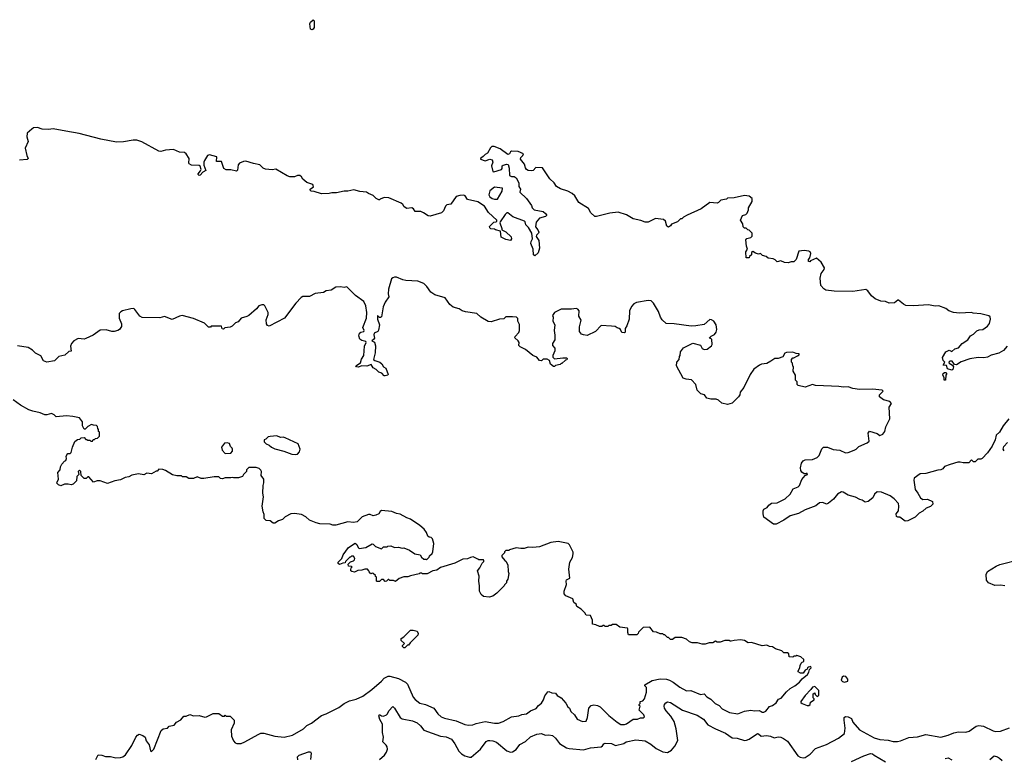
# Model space of a CAD drawing. Extents: x 1966327 to 2147849, y 395140 to 552178.
# Tile 35 of 256: x 2035146 to 2045675, y 428279 to 436178. Entities that reach past the tile are written whole.
import ezdxf

# ---------------------------------------------------------------- set-up
doc = ezdxf.new("R2010")
doc.units = 0

msp = doc.modelspace()

# ---------------------------------------------------------------- linework, layer by layer
at = {"layer": '0CON20XD'}
for points in [[(2038275, 436070), (2038254, 436075), (2038247, 436135), (2038255, 436152), (2038285, 436178), (2038295, 436165), (2038295, 436095), (2038285, 436076), (2038275, 436070)], [(2040566, 434576), (2040555, 434595), (2040545, 434633), (2040500, 434685), (2040504, 434705), (2040526, 434725), (2040532, 434745), (2040475, 434769), (2040405, 434771), (2040395, 434766), (2040385, 434744), (2040365, 434737), (2040285, 434797), (2040221, 434821), (2040195, 434822), (2040181, 434809), (2040149, 434751), (2040123, 434737), (2040103, 434715), (2040073, 434695), (2040072, 434685), (2040125, 434668), (2040172, 434685), (2040200, 434680), (2040205, 434655), (2040191, 434615), (2040206, 434556), (2040215, 434550), (2040298, 434575), (2040306, 434585), (2040306, 434614), (2040315, 434622), (2040355, 434634), (2040370, 434630), (2040381, 434591), (2040382, 434512), (2040405, 434501), (2040435, 434501), (2040455, 434487), (2040484, 434435), (2040482, 434395), (2040500, 434365), (2040495, 434333), (2040566, 434265), (2040618, 434192), (2040627, 434165), (2040648, 434145), (2040742, 434125), (2040770, 434105), (2040778, 434092), (2040778, 434085), (2040767, 434075), (2040706, 434054), (2040668, 434012), (2040661, 433961), (2040685, 433930), (2040696, 433905), (2040693, 433895), (2040672, 433875), (2040668, 433858), (2040696, 433816), (2040706, 433735), (2040690, 433685), (2040655, 433652), (2040642, 433665), (2040638, 433725), (2040611, 433785), (2040614, 433805), (2040631, 433835), (2040624, 433895), (2040586, 433956), (2040557, 433985), (2040552, 434015), (2040545, 434022), (2040418, 434068), (2040365, 434112), (2040355, 434112), (2040336, 434094), (2040283, 434017), (2040282, 434005), (2040302, 433945), (2040302, 433932), (2040345, 433908), (2040403, 433855), (2040406, 433834), (2040395, 433818), (2040345, 433827), (2040295, 433852), (2040288, 433918), (2040235, 433930), (2040225, 433938), (2040183, 433943), (2040172, 433952), (2040170, 433965), (2040186, 433984), (2040215, 434012), (2040242, 434018), (2040250, 434025), (2040248, 434035), (2040158, 434115), (2040115, 434184), (2040045, 434231), (2039935, 434254), (2039908, 434295), (2039895, 434302), (2039851, 434299), (2039815, 434286), (2039756, 434205), (2039715, 434197), (2039699, 434185), (2039677, 434133), (2039657, 434113), (2039535, 434076), (2039515, 434081), (2039464, 434114), (2039436, 434126), (2039376, 434126), (2039358, 434155), (2039340, 434165), (2039285, 434158), (2039257, 434177), (2039243, 434203), (2039227, 434217), (2039095, 434273), (2039044, 434276), (2039002, 434258), (2038995, 434250), (2038985, 434250), (2038958, 434265), (2038925, 434298), (2038875, 434318), (2038855, 434333), (2038785, 434340), (2038718, 434358), (2038655, 434346), (2038614, 434346), (2038535, 434327), (2038485, 434328), (2038455, 434318), (2038375, 434317), (2038295, 434342), (2038262, 434345), (2038252, 434355), (2038252, 434365), (2038288, 434392), (2038280, 434415), (2038215, 434438), (2038174, 434474), (2038159, 434499), (2038142, 434512), (2038115, 434512), (2038083, 434497), (2038035, 434496), (2038005, 434508), (2037885, 434579), (2037845, 434574), (2037775, 434579), (2037751, 434591), (2037715, 434626), (2037645, 434639), (2037565, 434664), (2037539, 434661), (2037495, 434644), (2037482, 434625), (2037475, 434570), (2037465, 434557), (2037405, 434574), (2037355, 434571), (2037329, 434585), (2037305, 434660), (2037252, 434662), (2037255, 434710), (2037176, 434734), (2037154, 434726), (2037122, 434672), (2037114, 434656), (2037114, 434624), (2037138, 434565), (2037104, 434546), (2037076, 434514), (2037065, 434513), (2037054, 434524), (2037055, 434530), (2037080, 434560), (2037086, 434575), (2037075, 434612), (2037065, 434620), (2036985, 434623), (2036958, 434635), (2036953, 434645), (2036959, 434695), (2036926, 434745), (2036907, 434757), (2036855, 434763), (2036791, 434791), (2036705, 434783), (2036655, 434770), (2036635, 434772), (2036451, 434871), (2036399, 434889), (2036361, 434891), (2036255, 434872), (2036180, 434870), (2036015, 434901), (2035782, 434962), (2035640, 434985), (2035505, 435012), (2035455, 435002), (2035385, 435009), (2035335, 435026), (2035295, 435020), (2035275, 435009), (2035227, 434963), (2035224, 434925), (2035238, 434875), (2035204, 434805), (2035223, 434725), (2035238, 434692), (2035226, 434684), (2035143, 434677)], [(2045705, 432688), (2045665, 432639), (2045615, 432610), (2045535, 432591), (2045495, 432568), (2045455, 432560), (2045395, 432565), (2045305, 432552), (2045215, 432519), (2045165, 432486), (2045142, 432492), (2045116, 432526), (2045092, 432525), (2045083, 432515), (2045087, 432505), (2045122, 432482), (2045130, 432465), (2045125, 432436), (2045115, 432429), (2045068, 432445), (2045058, 432478), (2045020, 432485), (2045038, 432515), (2045021, 432535), (2045014, 432565), (2045048, 432625), (2045085, 432642), (2045115, 432631), (2045145, 432659), (2045185, 432667), (2045223, 432715), (2045285, 432754), (2045315, 432796), (2045346, 432815), (2045381, 432849), (2045405, 432860), (2045445, 432866), (2045495, 432900), (2045515, 432928), (2045528, 432975), (2045522, 433002), (2045511, 433011), (2045425, 433033), (2045342, 433038), (2045325, 433045), (2045195, 433039), (2045130, 433045), (2045082, 433065), (2045048, 433088), (2044975, 433117), (2044934, 433116), (2044865, 433128), (2044705, 433118), (2044623, 433123), (2044598, 433135), (2044545, 433179), (2044535, 433180), (2044501, 433149), (2044445, 433147), (2044405, 433163), (2044355, 433169), (2044295, 433194), (2044254, 433224), (2044215, 433280), (2044195, 433293), (2044055, 433272), (2043855, 433276), (2043765, 433287), (2043745, 433300), (2043714, 433335), (2043704, 433415), (2043716, 433464), (2043747, 433505), (2043752, 433525), (2043718, 433585), (2043692, 433605), (2043665, 433627), (2043602, 433598), (2043595, 433590), (2043582, 433592), (2043580, 433615), (2043597, 433633), (2043607, 433677), (2043598, 433695), (2043585, 433702), (2043535, 433708), (2043477, 433703), (2043450, 433615), (2043425, 433590), (2043395, 433590), (2043362, 433578), (2043325, 433580), (2043285, 433598), (2043245, 433590), (2043225, 433610), (2043202, 433622), (2043148, 433628), (2043127, 433647), (2043090, 433655), (2043067, 433677), (2043045, 433672), (2043015, 433680), (2042985, 433700), (2042972, 433688), (2042970, 433665), (2042950, 433645), (2042945, 433630), (2042915, 433630), (2042912, 433695), (2042928, 433725), (2042918, 433755), (2042912, 433825), (2042923, 433837), (2042965, 433850), (2042978, 433862), (2042980, 433895), (2042948, 433928), (2042932, 433932), (2042915, 433950), (2042895, 433950), (2042882, 433962), (2042880, 433995), (2042853, 434035), (2042877, 434083), (2042910, 434095), (2042925, 434110), (2042940, 434145), (2042940, 434165), (2042978, 434235), (2042980, 434265), (2042945, 434292), (2042895, 434297), (2042785, 434272), (2042715, 434268), (2042705, 434260), (2042645, 434248), (2042618, 434222), (2042605, 434217), (2042525, 434223), (2042432, 434155), (2042284, 434086), (2042243, 434067), (2042225, 434050), (2042212, 434048), (2042180, 434015), (2042117, 433993), (2042105, 433972), (2042085, 433958), (2042065, 433970), (2042052, 434022), (2042032, 434042), (2041945, 434052), (2041865, 434012), (2041835, 434012), (2041789, 434029), (2041705, 434048), (2041635, 434090), (2041545, 434119), (2041455, 434110), (2041315, 434072), (2041295, 434073), (2041254, 434114), (2041228, 434158), (2041125, 434224), (2041082, 434295), (2041055, 434321), (2041006, 434346), (2040928, 434368), (2040888, 434395), (2040862, 434435), (2040815, 434477), (2040735, 434592), (2040665, 434598), (2040636, 434565), (2040615, 434560), (2040585, 434565), (2040566, 434576)], [(2040225, 434257), (2040255, 434260), (2040304, 434345), (2040308, 434375), (2040225, 434387), (2040175, 434348), (2040164, 434304), (2040172, 434285), (2040200, 434265), (2040225, 434257)], [(2045235, 431438), (2045203, 431447), (2045177, 431447), (2045095, 431422), (2045035, 431398), (2045016, 431374), (2044997, 431363), (2044965, 431360), (2044835, 431326), (2044775, 431321), (2044712, 431275), (2044706, 431255), (2044722, 431155), (2044751, 431115), (2044777, 431065), (2044805, 431047), (2044855, 431050), (2044907, 431027), (2044910, 430995), (2044887, 430973), (2044840, 430955), (2044805, 430922), (2044765, 430902), (2044721, 430859), (2044642, 430818), (2044615, 430816), (2044557, 430857), (2044535, 430858), (2044522, 430865), (2044517, 430895), (2044544, 430926), (2044548, 430975), (2044544, 431005), (2044497, 431055), (2044455, 431086), (2044360, 431125), (2044317, 431127), (2044288, 431105), (2044270, 431065), (2044220, 431025), (2044188, 431018), (2044155, 431038), (2044130, 431045), (2044085, 431072), (2044005, 431093), (2043950, 431125), (2043935, 431128), (2043892, 431105), (2043848, 431052), (2043795, 431007), (2043775, 430998), (2043736, 431016), (2043700, 431010), (2043660, 430980), (2043545, 430936), (2043474, 430896), (2043385, 430873), (2043316, 430824), (2043235, 430783), (2043205, 430784), (2043105, 430858), (2043097, 430895), (2043097, 430925), (2043104, 430945), (2043138, 430962), (2043156, 430985), (2043185, 431007), (2043245, 431012), (2043330, 431055), (2043384, 431105), (2043418, 431162), (2043469, 431182), (2043484, 431195), (2043508, 431262), (2043546, 431304), (2043570, 431315), (2043565, 431327), (2043555, 431320), (2043535, 431322), (2043510, 431340), (2043498, 431358), (2043496, 431384), (2043507, 431435), (2043525, 431460), (2043545, 431471), (2043625, 431473), (2043675, 431497), (2043695, 431518), (2043725, 431590), (2043740, 431605), (2043785, 431608), (2043845, 431581), (2043915, 431573), (2043975, 431547), (2044005, 431550), (2044070, 431575), (2044090, 431585), (2044120, 431615), (2044208, 431652), (2044228, 431672), (2044218, 431755), (2044232, 431778), (2044314, 431754), (2044345, 431732), (2044376, 431744), (2044398, 431775), (2044407, 431825), (2044449, 431911), (2044442, 432035), (2044470, 432075), (2044452, 432095), (2044384, 432114), (2044340, 432145), (2044342, 432165), (2044380, 432205), (2044367, 432217), (2044265, 432228), (2044125, 432222), (2044055, 432233), (2044005, 432250), (2043955, 432247), (2043905, 432256), (2043828, 432258), (2043655, 432267), (2043625, 432277), (2043545, 432248), (2043470, 432265), (2043460, 432275), (2043460, 432305), (2043443, 432323), (2043442, 432375), (2043418, 432418), (2043420, 432465), (2043413, 432473), (2043410, 432505), (2043400, 432515), (2043400, 432545), (2043415, 432560), (2043425, 432560), (2043465, 432582), (2043480, 432595), (2043480, 432605), (2043449, 432609), (2043415, 432621), (2043345, 432620), (2043327, 432613), (2043307, 432573), (2043256, 432554), (2043220, 432555), (2043180, 432525), (2043135, 432502), (2043077, 432493), (2043056, 432484), (2042995, 432442), (2042957, 432385), (2042890, 432245), (2042852, 432195), (2042848, 432165), (2042833, 432145), (2042765, 432078), (2042715, 432062), (2042655, 432078), (2042618, 432108), (2042595, 432118), (2042535, 432118), (2042495, 432132), (2042470, 432165), (2042430, 432175), (2042390, 432215), (2042377, 432277), (2042330, 432325), (2042272, 432332), (2042242, 432345), (2042168, 432475), (2042172, 432515), (2042198, 432545), (2042203, 432577), (2042210, 432585), (2042213, 432627), (2042232, 432655), (2042245, 432668), (2042345, 432718), (2042425, 432698), (2042443, 432663), (2042465, 432650), (2042497, 432653), (2042545, 432690), (2042550, 432705), (2042547, 432757), (2042535, 432770), (2042525, 432770), (2042523, 432777), (2042540, 432795), (2042575, 432810), (2042592, 432835), (2042602, 432865), (2042592, 432915), (2042567, 432955), (2042545, 432969), (2042525, 432972), (2042465, 432919), (2042375, 432903), (2042325, 432901), (2042144, 432926), (2042058, 432928), (2042017, 432967), (2041998, 432995), (2041976, 433056), (2041925, 433148), (2041900, 433170), (2041866, 433176), (2041742, 433155), (2041712, 433138), (2041688, 433112), (2041666, 433065), (2041662, 432975), (2041640, 432905), (2041620, 432875), (2041620, 432835), (2041615, 432830), (2041584, 432834), (2041570, 432865), (2041557, 432877), (2041535, 432882), (2041515, 432898), (2041475, 432900), (2041365, 432906), (2041305, 432843), (2041215, 432802), (2041175, 432807), (2041152, 432815), (2041134, 432845), (2041134, 432894), (2041149, 432965), (2041126, 433006), (2041127, 433065), (2041115, 433082), (2041095, 433091), (2041045, 433082), (2040935, 433083), (2040864, 433046), (2040845, 433015), (2040850, 432995), (2040846, 432955), (2040870, 432915), (2040862, 432855), (2040869, 432805), (2040867, 432755), (2040842, 432715), (2040842, 432695), (2040868, 432665), (2040868, 432635), (2040848, 432585), (2040848, 432568), (2040865, 432552), (2040955, 432560), (2040995, 432560), (2041000, 432555), (2040998, 432542), (2040982, 432538), (2040945, 432500), (2040935, 432500), (2040925, 432490), (2040875, 432480), (2040865, 432470), (2040855, 432470), (2040822, 432495), (2040810, 432535), (2040785, 432547), (2040745, 432548), (2040725, 432530), (2040705, 432533), (2040675, 432570), (2040632, 432585), (2040555, 432650), (2040498, 432678), (2040482, 432695), (2040486, 432725), (2040478, 432745), (2040440, 432775), (2040445, 432790), (2040485, 432832), (2040490, 432855), (2040489, 432919), (2040473, 432955), (2040472, 432982), (2040457, 432997), (2040415, 433002), (2040345, 433000), (2040322, 432978), (2040275, 432976), (2040187, 432947), (2040155, 432950), (2040078, 432998), (2040035, 433037), (2039914, 433054), (2039876, 433066), (2039845, 433087), (2039782, 433102), (2039745, 433132), (2039695, 433203), (2039585, 433234), (2039543, 433265), (2039500, 433325), (2039468, 433355), (2039405, 433380), (2039275, 433388), (2039242, 433395), (2039175, 433426), (2039154, 433426), (2039135, 433418), (2039123, 433405), (2039091, 433295), (2039088, 433245), (2039092, 433215), (2039054, 433156), (2039034, 433106), (2039015, 433002), (2039005, 432992), (2038995, 432992), (2038973, 433015), (2038971, 432975), (2038994, 432915), (2038984, 432856), (2038975, 432844), (2038936, 432824), (2038932, 432808), (2038939, 432771), (2038931, 432759), (2038910, 432745), (2038939, 432729), (2038950, 432690), (2038948, 432615), (2038931, 432545), (2038944, 432534), (2038996, 432516), (2039019, 432499), (2039035, 432467), (2039060, 432450), (2039088, 432385), (2039083, 432377), (2039055, 432368), (2039045, 432371), (2039019, 432399), (2038985, 432410), (2038958, 432438), (2038926, 432455), (2038905, 432490), (2038857, 432473), (2038805, 432477), (2038765, 432461), (2038747, 432465), (2038741, 432475), (2038791, 432509), (2038802, 432548), (2038826, 432585), (2038833, 432687), (2038852, 432725), (2038847, 432737), (2038805, 432748), (2038785, 432761), (2038774, 432796), (2038778, 432825), (2038795, 432838), (2038825, 432844), (2038829, 432855), (2038816, 432886), (2038853, 432985), (2038859, 433045), (2038848, 433118), (2038825, 433165), (2038737, 433227), (2038645, 433322), (2038615, 433313), (2038575, 433321), (2038525, 433316), (2038475, 433287), (2038425, 433280), (2038395, 433259), (2038305, 433250), (2038245, 433216), (2038175, 433216), (2038155, 433206), (2038098, 433145), (2037976, 432985), (2037815, 432900), (2037796, 432906), (2037786, 432926), (2037782, 432968), (2037803, 433025), (2037803, 433045), (2037768, 433118), (2037755, 433130), (2037735, 433130), (2037702, 433118), (2037678, 433085), (2037595, 433016), (2037575, 433004), (2037514, 432986), (2037482, 432948), (2037453, 432935), (2037418, 432902), (2037395, 432891), (2037338, 432882), (2037325, 432870), (2037312, 432872), (2037305, 432900), (2037215, 432902), (2037195, 432900), (2037185, 432890), (2037165, 432890), (2037121, 432931), (2037005, 432982), (2036885, 433013), (2036855, 433007), (2036775, 432970), (2036695, 433004), (2036645, 432988), (2036454, 432994), (2036429, 433009), (2036379, 433079), (2036365, 433088), (2036335, 433087), (2036245, 433063), (2036228, 433055), (2036210, 433035), (2036210, 432985), (2036236, 432926), (2036234, 432896), (2036213, 432865), (2036197, 432853), (2036155, 432844), (2036130, 432845), (2036072, 432862), (2036005, 432856), (2035931, 432805), (2035855, 432768), (2035835, 432763), (2035772, 432768), (2035725, 432742), (2035700, 432715), (2035691, 432685), (2035696, 432634), (2035672, 432628), (2035628, 432592), (2035565, 432577), (2035519, 432531), (2035435, 432514), (2035401, 432531), (2035372, 432582), (2035315, 432610), (2035283, 432643), (2035235, 432671), (2035121, 432691)], [(2045045, 432322), (2045033, 432323), (2045032, 432352), (2045017, 432375), (2045022, 432395), (2045035, 432406), (2045050, 432405), (2045060, 432395), (2045050, 432375), (2045045, 432322)], [(2039325, 430838), (2039285, 430851), (2039215, 430890), (2039175, 430897), (2039125, 430919), (2039015, 430928), (2039001, 430919), (2038985, 430892), (2038955, 430878), (2038925, 430872), (2038895, 430887), (2038875, 430886), (2038810, 430860), (2038755, 430809), (2038715, 430799), (2038655, 430807), (2038525, 430773), (2038495, 430773), (2038465, 430783), (2038355, 430787), (2038315, 430797), (2038244, 430824), (2038205, 430862), (2038160, 430885), (2038085, 430897), (2038045, 430892), (2037985, 430862), (2037955, 430832), (2037913, 430817), (2037875, 430792), (2037855, 430792), (2037825, 430818), (2037782, 430822), (2037760, 430845), (2037762, 430885), (2037748, 430915), (2037740, 430975), (2037753, 431075), (2037747, 431115), (2037748, 431195), (2037758, 431225), (2037757, 431263), (2037728, 431305), (2037730, 431345), (2037725, 431360), (2037707, 431377), (2037675, 431390), (2037595, 431390), (2037570, 431365), (2037570, 431345), (2037540, 431315), (2037527, 431293), (2037485, 431278), (2037435, 431278), (2037425, 431282), (2037403, 431277), (2037345, 431278), (2037315, 431268), (2037293, 431273), (2037275, 431288), (2037225, 431288), (2037115, 431272), (2037085, 431272), (2037045, 431288), (2037005, 431272), (2036955, 431272), (2036925, 431288), (2036888, 431288), (2036875, 431298), (2036825, 431298), (2036781, 431311), (2036705, 431358), (2036675, 431368), (2036635, 431370), (2036615, 431350), (2036605, 431350), (2036555, 431320), (2036505, 431328), (2036475, 431310), (2036415, 431320), (2036345, 431308), (2036312, 431288), (2036275, 431282), (2036225, 431258), (2036163, 431247), (2036085, 431218), (2036005, 431248), (2035975, 431248), (2035935, 431232), (2035885, 431290), (2035875, 431290), (2035857, 431273), (2035835, 431272), (2035802, 431302), (2035800, 431345), (2035785, 431360), (2035770, 431345), (2035780, 431315), (2035758, 431292), (2035752, 431248), (2035718, 431212), (2035695, 431202), (2035665, 431210), (2035625, 431210), (2035585, 431192), (2035560, 431205), (2035540, 431225), (2035548, 431232), (2035560, 431265), (2035553, 431337), (2035578, 431365), (2035584, 431396), (2035598, 431425), (2035625, 431458), (2035640, 431465), (2035648, 431485), (2035643, 431505), (2035650, 431525), (2035662, 431538), (2035685, 431540), (2035695, 431550), (2035710, 431605), (2035735, 431668), (2035763, 431687), (2035788, 431692), (2035803, 431707), (2035835, 431710), (2035855, 431690), (2035865, 431690), (2035875, 431680), (2035895, 431680), (2035905, 431670), (2035925, 431670), (2035932, 431688), (2035945, 431690), (2035955, 431700), (2035978, 431702), (2036000, 431725), (2036000, 431765), (2035990, 431775), (2035990, 431795), (2035980, 431805), (2035977, 431827), (2035968, 431838), (2035935, 431840), (2035915, 431848), (2035875, 431828), (2035845, 431800), (2035835, 431800), (2035816, 431835), (2035816, 431876), (2035785, 431920), (2035716, 431936), (2035645, 431943), (2035535, 431932), (2035515, 431953), (2035485, 431967), (2035438, 431952), (2035415, 431953), (2035365, 431973), (2035285, 431990), (2035245, 432006), (2035155, 432057), (2035075, 432113)], [(2045725, 431910), (2045661, 431835), (2045625, 431767), (2045588, 431735), (2045576, 431685), (2045545, 431617), (2045495, 431544), (2045438, 431485), (2045423, 431477), (2045393, 431477), (2045365, 431450), (2045345, 431450), (2045325, 431470), (2045295, 431440), (2045235, 431438)], [(2038095, 431528), (2038115, 431532), (2038138, 431555), (2038147, 431585), (2038123, 431643), (2037985, 431707), (2037965, 431712), (2037935, 431710), (2037895, 431727), (2037825, 431722), (2037803, 431717), (2037778, 431692), (2037760, 431685), (2037760, 431665), (2037781, 431641), (2037815, 431628), (2037840, 431605), (2037875, 431588), (2037970, 431565), (2038055, 431530), (2038095, 431528)], [(2037345, 431540), (2037405, 431542), (2037420, 431565), (2037420, 431585), (2037417, 431597), (2037400, 431615), (2037390, 431645), (2037365, 431652), (2037335, 431650), (2037304, 431606), (2037310, 431575), (2037345, 431540)], [(2045675, 431568), (2045664, 431585), (2045671, 431615), (2045710, 431655)], [(2035962, 428265), (2035985, 428317), (2036025, 428313), (2036065, 428297), (2036118, 428298), (2036175, 428284), (2036225, 428287), (2036250, 428295), (2036279, 428315), (2036345, 428417), (2036389, 428505), (2036405, 428526), (2036425, 428536), (2036464, 428524), (2036486, 428506), (2036500, 428465), (2036532, 428422), (2036545, 428360), (2036555, 428350), (2036580, 428375), (2036658, 428575), (2036680, 428595), (2036725, 428602), (2036745, 428622), (2036797, 428633), (2036824, 428666), (2036868, 428692), (2036902, 428728), (2036925, 428730), (2036965, 428748), (2037005, 428732), (2037065, 428738), (2037125, 428720), (2037145, 428722), (2037215, 428757), (2037275, 428758), (2037315, 428730), (2037335, 428730), (2037345, 428740), (2037355, 428730), (2037395, 428730), (2037440, 428685), (2037438, 428655), (2037408, 428585), (2037410, 428515), (2037432, 428465), (2037450, 428445), (2037468, 428438), (2037515, 428437), (2037555, 428454), (2037695, 428535), (2037725, 428546), (2037758, 428548), (2037875, 428517), (2037975, 428504), (2038065, 428527), (2038182, 428595), (2038215, 428629), (2038265, 428656), (2038374, 428735), (2038425, 428754), (2038557, 428823), (2038616, 428864), (2038673, 428895), (2038745, 428912), (2038816, 428944), (2038912, 429015), (2039015, 429104), (2039043, 429137), (2039085, 429156), (2039105, 429157), (2039195, 429132), (2039272, 429092), (2039292, 429072), (2039354, 428934), (2039376, 428906), (2039425, 428867), (2039485, 428855), (2039574, 428814), (2039618, 428755), (2039652, 428722), (2039688, 428708), (2039815, 428678), (2039905, 428641), (2039945, 428632), (2039993, 428637), (2040029, 428651), (2040125, 428671), (2040225, 428653), (2040265, 428656), (2040317, 428673), (2040406, 428724), (2040485, 428733), (2040515, 428748), (2040565, 428753), (2040608, 428785), (2040669, 428811), (2040693, 428845), (2040725, 428868), (2040747, 428905), (2040762, 428948), (2040795, 428990), (2040805, 428992), (2040838, 428978), (2040874, 428974), (2040895, 428950), (2040936, 428926), (2040987, 428867), (2041008, 428828), (2041027, 428815), (2041039, 428779), (2041078, 428745), (2041106, 428696), (2041165, 428672), (2041203, 428677), (2041219, 428715), (2041233, 428815), (2041258, 428845), (2041285, 428851), (2041325, 428844), (2041355, 428829), (2041445, 428738), (2041535, 428664), (2041575, 428640), (2041615, 428642), (2041635, 428647), (2041705, 428698), (2041752, 428698), (2041785, 428710), (2041818, 428712), (2041828, 428722), (2041820, 428745), (2041772, 428795), (2041780, 428835), (2041772, 428842), (2041770, 428855), (2041780, 428865), (2041780, 428885), (2041810, 428895), (2041828, 428915), (2041848, 428985), (2041848, 429035), (2041830, 429055), (2041830, 429065), (2041908, 429112), (2041995, 429127), (2042064, 429124), (2042094, 429114), (2042134, 429094), (2042205, 429038), (2042275, 429002), (2042323, 429003), (2042425, 428961), (2042465, 428969), (2042495, 428938), (2042535, 428911), (2042584, 428865), (2042625, 428842), (2042657, 428807), (2042735, 428769), (2042825, 428754), (2042895, 428783), (2042965, 428792), (2043005, 428787), (2043055, 428790), (2043075, 428780), (2043085, 428772), (2043105, 428772), (2043125, 428782), (2043165, 428832), (2043195, 428843), (2043235, 428872), (2043260, 428910), (2043287, 428923), (2043345, 428991), (2043384, 429026), (2043435, 429053), (2043485, 429092), (2043512, 429128), (2043570, 429175), (2043585, 429200), (2043592, 429228), (2043610, 429245), (2043605, 429260), (2043580, 429255), (2043570, 429245), (2043568, 429232), (2043545, 429220), (2043525, 429190), (2043495, 429190), (2043470, 429205), (2043470, 429215), (2043490, 429245), (2043492, 429272), (2043503, 429297), (2043512, 429308), (2043530, 429315), (2043530, 429335), (2043500, 429365), (2043455, 429380), (2043445, 429370), (2043425, 429370), (2043415, 429360), (2043373, 429363), (2043370, 429395), (2043357, 429407), (2043318, 429408), (2043297, 429427), (2043228, 429448), (2043195, 429470), (2043163, 429473), (2043135, 429488), (2043085, 429482), (2042973, 429517), (2042935, 429512), (2042895, 429538), (2042855, 429547), (2042785, 429540), (2042755, 429530), (2042745, 429530), (2042735, 429540), (2042685, 429540), (2042635, 429522), (2042605, 429522), (2042585, 429530), (2042557, 429513), (2042518, 429512), (2042475, 429500), (2042445, 429500), (2042395, 429512), (2042337, 429513), (2042310, 429525), (2042275, 429552), (2042225, 429572), (2042155, 429570), (2042125, 429550), (2042105, 429550), (2042085, 429570), (2042075, 429570), (2042045, 429600), (2042035, 429600), (2042025, 429610), (2041995, 429610), (2041957, 429627), (2041922, 429632), (2041885, 429680), (2041812, 429678), (2041762, 429628), (2041758, 429612), (2041745, 429600), (2041655, 429600), (2041648, 429625), (2041650, 429665), (2041645, 429670), (2041565, 429680), (2041525, 429710), (2041485, 429710), (2041472, 429698), (2041445, 429700), (2041435, 429690), (2041405, 429690), (2041395, 429700), (2041385, 429700), (2041372, 429688), (2041345, 429688), (2041307, 429707), (2041272, 429712), (2041270, 429755), (2041250, 429805), (2041205, 429810), (2041190, 429835), (2041150, 429875), (2041105, 429902), (2041096, 429926), (2041072, 429945), (2041060, 429985), (2040985, 430018), (2040968, 430038), (2040968, 430065), (2040992, 430138), (2040988, 430175), (2040995, 430188), (2041028, 430205), (2041018, 430302), (2041030, 430375), (2041058, 430425), (2041064, 430465), (2041063, 430485), (2041025, 430562), (2041010, 430575), (2040905, 430598), (2040825, 430586), (2040705, 430541), (2040635, 430534), (2040585, 430538), (2040539, 430521), (2040505, 430523), (2040455, 430528), (2040383, 430507), (2040375, 430500), (2040345, 430500), (2040332, 430488), (2040330, 430475), (2040302, 430448), (2040302, 430432), (2040334, 430394), (2040346, 430386), (2040367, 430347), (2040370, 430275), (2040378, 430255), (2040367, 430193), (2040350, 430175), (2040350, 430155), (2040330, 430135), (2040326, 430124), (2040250, 430045), (2040205, 430012), (2040165, 430003), (2040105, 430010), (2040081, 430031), (2040062, 430065), (2040063, 430125), (2040057, 430175), (2040061, 430225), (2040043, 430285), (2040068, 430315), (2040093, 430367), (2040110, 430385), (2040110, 430395), (2040105, 430400), (2040055, 430400), (2040045, 430410), (2039995, 430432), (2039965, 430428), (2039935, 430412), (2039885, 430408), (2039800, 430365), (2039645, 430320), (2039605, 430290), (2039565, 430282), (2039505, 430253), (2039455, 430252), (2039445, 430260), (2039425, 430260), (2039417, 430253), (2039325, 430232), (2039295, 430220), (2039255, 430218), (2039205, 430202), (2039165, 430170), (2039145, 430180), (2039105, 430180), (2039095, 430190), (2039085, 430190), (2039068, 430172), (2039055, 430170), (2039035, 430190), (2039015, 430190), (2038992, 430168), (2038968, 430168), (2038960, 430175), (2038960, 430215), (2038952, 430222), (2038950, 430235), (2038927, 430257), (2038915, 430260), (2038902, 430252), (2038883, 430273), (2038880, 430285), (2038865, 430300), (2038835, 430300), (2038805, 430290), (2038763, 430287), (2038725, 430268), (2038698, 430275), (2038688, 430285), (2038688, 430295), (2038690, 430315), (2038700, 430325), (2038695, 430330), (2038662, 430332), (2038660, 430355), (2038685, 430380), (2038715, 430390), (2038728, 430402), (2038730, 430415), (2038715, 430440), (2038695, 430440), (2038685, 430430), (2038675, 430430), (2038630, 430385), (2038625, 430370), (2038603, 430367), (2038565, 430350), (2038553, 430363), (2038553, 430377), (2038592, 430415), (2038606, 430454), (2038662, 430535), (2038735, 430578), (2038752, 430565), (2038764, 430534), (2038775, 430522), (2038847, 430533), (2038915, 430572), (2038925, 430570), (2038950, 430545), (2039015, 430520), (2039035, 430540), (2039075, 430540), (2039083, 430547), (2039115, 430552), (2039155, 430532), (2039195, 430537), (2039235, 430527), (2039255, 430530), (2039314, 430504), (2039370, 430465), (2039430, 430455), (2039441, 430431), (2039468, 430408), (2039488, 430408), (2039495, 430400), (2039525, 430430), (2039530, 430445), (2039555, 430470), (2039563, 430487), (2039573, 430575), (2039560, 430625), (2039545, 430642), (2039523, 430643), (2039510, 430655), (2039497, 430695), (2039470, 430730), (2039425, 430770), (2039325, 430838)], [(2045682, 430122), (2045635, 430132), (2045575, 430127), (2045505, 430154), (2045485, 430185), (2045482, 430245), (2045496, 430275), (2045588, 430335), (2045627, 430353), (2045851, 430409)], [(2039265, 429460), (2039255, 429460), (2039240, 429475), (2039240, 429485), (2039260, 429505), (2039225, 429540), (2039225, 429560), (2039253, 429577), (2039325, 429648), (2039355, 429650), (2039395, 429640), (2039408, 429615), (2039402, 429595), (2039320, 429515), (2039305, 429490), (2039292, 429488), (2039265, 429460)], [(2043965, 429092), (2044000, 429105), (2044002, 429125), (2043980, 429155), (2043955, 429158), (2043940, 429145), (2043930, 429115), (2043945, 429100), (2043965, 429092)], [(2043585, 428842), (2043600, 428855), (2043602, 428878), (2043640, 428905), (2043640, 428915), (2043630, 428925), (2043632, 428968), (2043648, 428978), (2043652, 428962), (2043675, 428940), (2043690, 428955), (2043690, 429005), (2043647, 429047), (2043625, 429040), (2043607, 429013), (2043545, 428952), (2043499, 428885), (2043500, 428875), (2043512, 428865), (2043565, 428842), (2043585, 428842)], [(2038995, 428267), (2039046, 428314), (2039069, 428345), (2039078, 428375), (2039075, 428400), (2039065, 428419), (2039031, 428455), (2039035, 428505), (2039024, 428555), (2039027, 428645), (2038996, 428695), (2038987, 428733), (2038995, 428748), (2039014, 428734), (2039035, 428729), (2039067, 428743), (2039079, 428755), (2039093, 428785), (2039135, 428832), (2039155, 428814), (2039216, 428716), (2039235, 428700), (2039345, 428681), (2039395, 428659), (2039432, 428625), (2039468, 428578), (2039645, 428514), (2039705, 428508), (2039762, 428485), (2039799, 428435), (2039842, 428355), (2039871, 428325), (2039906, 428306), (2039955, 428290), (2039975, 428291), (2040072, 428378), (2040135, 428459), (2040155, 428470), (2040175, 428470), (2040207, 428467), (2040245, 428451), (2040355, 428358), (2040395, 428346), (2040415, 428348), (2040456, 428374), (2040494, 428425), (2040555, 428460), (2040610, 428510), (2040675, 428537), (2040725, 428543), (2040765, 428525), (2040805, 428530), (2040845, 428521), (2040876, 428495), (2040918, 428438), (2040995, 428390), (2041022, 428382), (2041175, 428371), (2041249, 428391), (2041365, 428400), (2041379, 428411), (2041391, 428435), (2041405, 428441), (2041474, 428436), (2041516, 428416), (2041605, 428438), (2041631, 428455), (2041735, 428478), (2041835, 428467), (2041895, 428430), (2041953, 428383), (2042025, 428347), (2042075, 428342), (2042115, 428366), (2042153, 428407), (2042182, 428468), (2042165, 428595), (2042143, 428673), (2042109, 428729), (2042058, 428785), (2042041, 428815), (2042038, 428835), (2042042, 428855), (2042055, 428871), (2042075, 428882), (2042105, 428874), (2042235, 428795), (2042390, 428740), (2042458, 428698), (2042505, 428636), (2042585, 428595), (2042695, 428547), (2042765, 428498), (2042817, 428495), (2042895, 428471), (2042918, 428472), (2042948, 428482), (2043035, 428543), (2043045, 428542), (2043075, 428516), (2043131, 428521), (2043175, 428514), (2043215, 428498), (2043255, 428509), (2043285, 428505), (2043315, 428492), (2043355, 428461), (2043466, 428306), (2043492, 428292), (2043525, 428283), (2043545, 428287), (2043598, 428322), (2043656, 428385), (2043772, 428425), (2043902, 428495), (2043965, 428543), (2043972, 428602), (2043962, 428685), (2043964, 428715), (2043975, 428725), (2044005, 428721), (2044040, 428705), (2044055, 428665), (2044125, 428585), (2044284, 428496), (2044345, 428480), (2044432, 428472), (2044485, 428459), (2044533, 428457), (2044566, 428465), (2044655, 428503), (2044745, 428508), (2044835, 428533), (2044995, 428506), (2045075, 428527), (2045135, 428552), (2045185, 428561), (2045265, 428558), (2045300, 428570), (2045375, 428621), (2045401, 428629), (2045452, 428622), (2045555, 428571), (2045585, 428566), (2045635, 428570), (2045731, 428605)], [(2038121, 428261), (2038117, 428295), (2038136, 428314), (2038235, 428349), (2038255, 428347), (2038262, 428335), (2038254, 428265)], [(2044042, 428245), (2044174, 428306), (2044245, 428329), (2044266, 428326), (2044283, 428313), (2044405, 428240)], [(2045044, 428276), (2045073, 428283), (2045112, 428262)], [(2045519, 428265), (2045565, 428304), (2045602, 428295), (2045625, 428281), (2045651, 428255)]]:
    msp.add_lwpolyline(points, dxfattribs=at)

doc.saveas('drawing.dxf')
